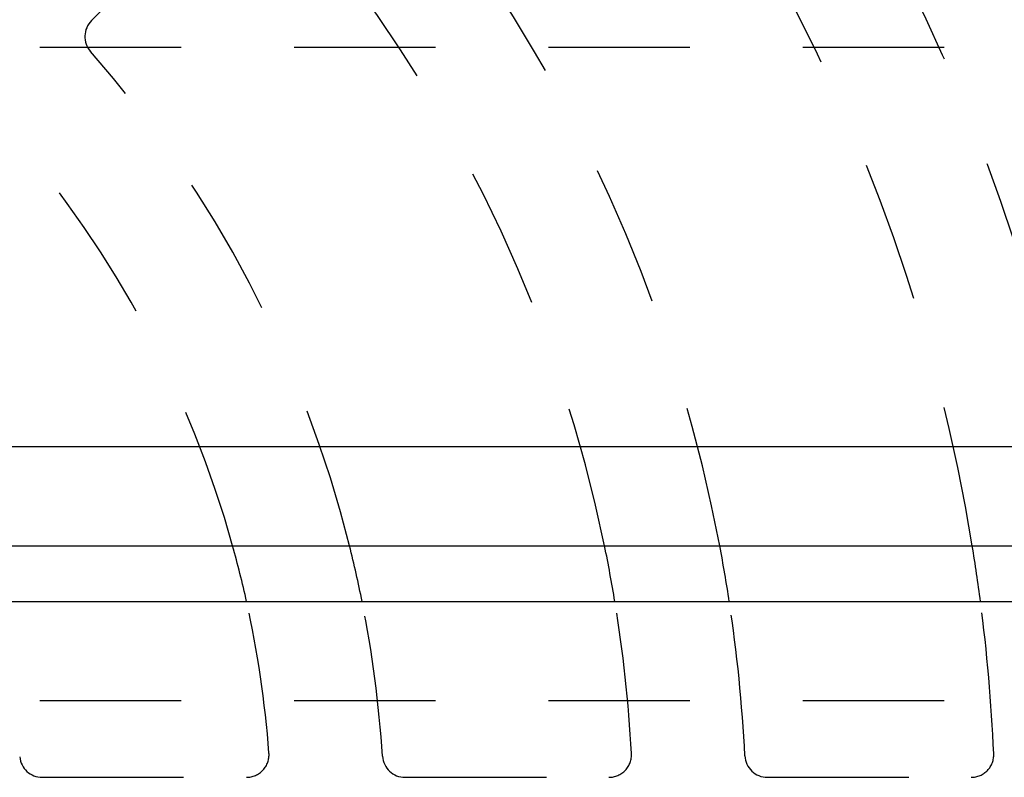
# Model space of a CAD drawing. Extents: x 3.3 to 34.5, y 1 to 22.4.
# Tile 22 of 34: x 10.6 to 11.4, y 7.3 to 8. Entities that reach past the tile are written whole.
import ezdxf

# ---------------------------------------------------------------- set-up
doc = ezdxf.new("R2010")
doc.units = 0
doc.linetypes.add('HIDDEN', pattern=[0.1875, 0.125, -0.0625])
doc.layers.add('ACSRY', color=30, linetype='CONTINUOUS')

msp = doc.modelspace()

# ---------------------------------------------------------------- linework, layer by layer
at = {"layer": 'ACSRY', "color": 30, "linetype": 'HIDDEN'}
for p, q in [((10.69566, 8.05124), (10.63179, 7.98737)), ((12.51095, 7.96356), (9.87245, 7.96356)), ((12.51095, 7.38556), (9.95945, 7.38556)), ((10.58818, 7.31774), (10.76881, 7.31774)), ((10.90916, 7.31774), (11.08949, 7.31774)), ((11.22969, 7.31774), (11.40989, 7.31774))]:
    msp.add_line(p, q, dxfattribs=at)
at = {"layer": 'ACSRY', "color": 30, "linetype": 'CONTINUOUS'}
for p, q in [((15.27895, 7.61024), (4.40395, 7.61024)), ((9.87245, 7.52256), (12.51095, 7.52256)), ((9.87245, 7.47324), (12.51095, 7.47324))]:
    msp.add_line(p, q, dxfattribs=at)
at = {"layer": 'ACSRY', "color": 30, "linetype": 'HIDDEN'}
for centre, radius, start, end in [((9.84145, 7.26774), 1.27, 11.57466, 38.09223), ((9.84145, 7.26774), 1.37, 10.71939, 34.88267), ((9.84145, 7.26774), 1.59, 9.22218, 29.52263), ((9.84145, 7.26774), 1.69, 8.67215, 27.62027), ((10.64593, 7.97323), 0.02, 134.99719, 221.2509), ((9.84145, 7.26774), 1.05, 14.04504, 41.249), ((9.84145, 7.26774), 0.95, 15.55898, 40.68333), ((9.84145, 7.26774), 0.95, 4.31667, 12.49273), ((9.84145, 7.26774), 1.05, 3.751, 11.28645), ((9.84145, 7.26774), 1.27, 3.21024, 9.31203), ((9.84145, 7.26774), 1.37, 2.88662, 8.62693), ((9.84145, 7.26774), 1.59, 2.55544, 7.42598), ((10.58818, 7.33774), 0.02, 185.3554, 270.00002), ((10.76881, 7.33774), 0.02, 270, 4.31667), ((10.90916, 7.33774), 0.02, 183.751, 270), ((11.08949, 7.33774), 0.02, 270.00001, 3.21024), ((11.22969, 7.33774), 0.02, 182.88662, 269.99999), ((11.40989, 7.33774), 0.02, 270, 2.55544)]:
    msp.add_arc(centre, radius, start, end, dxfattribs=at)
at = {"layer": 'ACSRY', "color": 30, "linetype": 'CONTINUOUS'}
for radius, start, end in [(0.95, 12.49273, 15.55898), (1.05, 11.28645, 14.04504), (1.27, 9.31203, 11.57466), (1.37, 8.62693, 10.71939), (1.59, 7.42598, 9.22218)]:
    msp.add_arc((9.84145, 7.26774), radius, start, end, dxfattribs=at)

doc.saveas('drawing.dxf')
